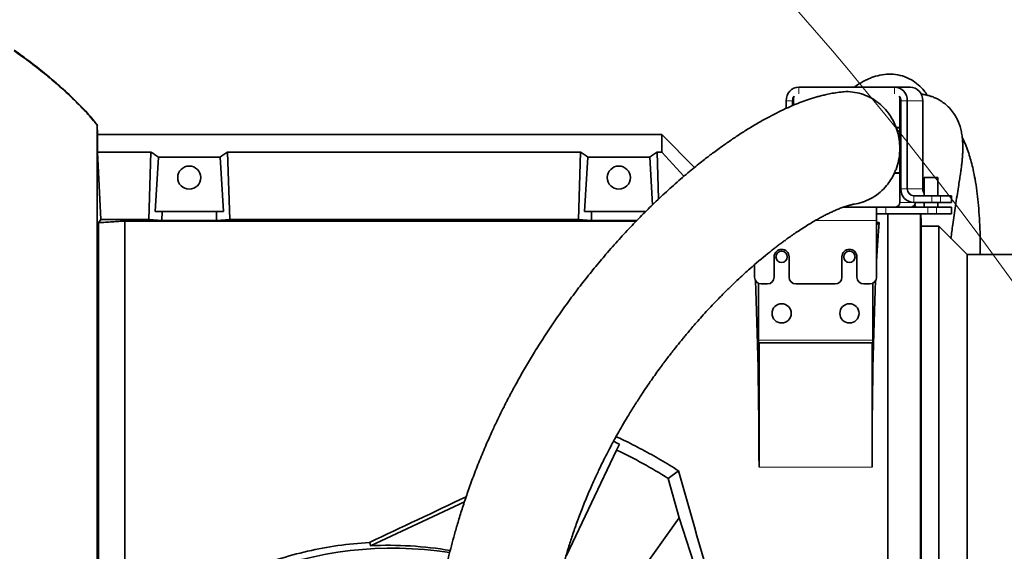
# Model space of a CAD drawing. Header units: millimetres. Extents: x 0 to 14900, y 0 to 10500.
# Tile 20 of 58: x 3593 to 4028, y 6623 to 6858. Entities that reach past the tile are written whole.
import ezdxf

# ---------------------------------------------------------------- set-up
doc = ezdxf.new("R2010")
doc.units = ezdxf.units.MM
doc.header["$LTSCALE"] = 25
doc.styles.add('SLDTEXTSTYLE0', font='TXT', dxfattribs={"width": 0.605})
doc.dimstyles.new('SLDDIMSTYLE0', dxfattribs={"dimtxt": 87.5, "dimasz": 87.5, "dimexe": 0, "dimexo": 0.0625, "dimgap": 21.875, "dimtad": 1, "dimdec": 0, "dimrnd": 1e-09, "dimzin": 12, "dimdsep": 46, "dimtxsty": 'SLDTEXTSTYLE0', "dimsah": 1, "dimcen": 0.09, "dimadec": 0, "dimazin": 3, "dimtfac": 1, "dimtofl": 0, "dimtmove": 0, "dimatfit": 3, "dimfxl": 1, "dimfrac": 2, "dimtolj": 1, "dimtzin": 12, "dimarcsym": 0})

# ---------------------------------------------------------------- blocks, each defined once
blk = doc.blocks.new('_D_5')
at = {"color": 7, "linetype": 'Continuous', "lineweight": 0}
for p, q in [((3807.99, 8065.25), (7066.98, 8065.25)), ((7029.48, 8065.25), (7029.48, 4545.24)), ((3838.89, 4545.24), (7066.98, 4545.24))]:
    blk.add_line(p, q, dxfattribs=at)
at = {"color": 7, "linetype": 'Continuous', "lineweight": 18}
for points in [[(7029.48, 8065.25), (7016.98, 7977.75), (7041.98, 7977.75)], [(7029.48, 4545.24), (7041.98, 4632.74), (7016.98, 4632.74)]]:
    blk.add_solid(points, dxfattribs=at)
at = {"color": 7, "linetype": 'Continuous', "lineweight": 18, "insert": (6916.69, 6171.57), "char_height": 87.5, "attachment_point": 1, "rotation": 90, "style": 'SLDTEXTSTYLE0'}
blk.add_mtext('3520', dxfattribs=at)

msp = doc.modelspace()

# ---------------------------------------------------------------- linework, layer by layer
at = {"color": 7, "linetype": 'Continuous', "lineweight": 35}
for p, q in [((3979.9387605, 6828.2433282), (3937.6525926, 6828.2433282)), ((3979.9387605, 6828.2433282), (3986.7791634, 6828.2433282)), ((3932.0144369, 6822.2433282), (3932.0144369, 6818.8455904)), ((3934.8335147, 6822.2433282), (3934.8335147, 6820.0801329)), ((3935.303361, 6823.2433282), (3935.303361, 6820.2858899)), ((3982.2879921, 6810.3433282), (3982.2879921, 6823.2433282)), ((3982.7578384, 6783.2433282), (3982.7578384, 6822.2433282)), ((3985.5769163, 6783.2433282), (3985.5769163, 6822.2433282)), ((3992.4173191, 6783.2433282), (3992.4173191, 6822.2433282)), ((3627.4704068, 6807.2433282), (3627.2345704, 6811.7433551)), ((3627.4704068, 6807.2433282), (3627.4704068, 6799.5323208)), ((3627.4704068, 6807.2433282), (3876.9923585, 6807.2433282)), ((3876.9923585, 6799.5323208), (3876.9923585, 6807.2433282)), ((3891.479165, 6792.7565218), (3876.9923585, 6807.2433282)), ((3982.2879921, 6810.3433282), (3980.6668847, 6810.3433282)), ((3980.7034904, 6810.2433282), (3982.2879921, 6810.2433282)), ((3982.7578384, 6810.3433282), (3982.2879921, 6810.3433282)), ((3982.2879921, 6801.3433282), (3982.2879921, 6810.2433282)), ((3982.7578384, 6810.2433282), (3982.2879921, 6810.2433282)), ((3628.8995392, 6769.6892407), (3627.4704068, 6799.5323208)), ((3651.0011028, 6799.5323208), (3627.4704068, 6799.5323208)), ((3650.0981214, 6769.6892407), (3651.0011028, 6799.5323208)), ((3685.8865956, 6769.6892407), (3684.9836143, 6799.5323208)), ((3684.9836143, 6799.5323208), (3841.0011028, 6799.5323208)), ((3840.0981214, 6769.6892407), (3841.0011028, 6799.5323208)), ((3875.6105238, 6778.8132774), (3874.9836143, 6799.5323208)), ((3874.9836143, 6799.5323208), (3876.9923585, 6799.5323208)), ((3886.8048399, 6788.8600909), (3876.9923585, 6799.5323208)), ((3982.2879921, 6801.3433282), (3982.2853168, 6801.3433282)), ((3982.2855518, 6801.2433282), (3982.2879921, 6801.2433282)), ((3982.3505892, 6801.3433282), (3982.2879921, 6801.3433282)), ((3982.2879921, 6790.3433282), (3982.2879921, 6801.2433282)), ((3982.3456763, 6801.2433282), (3982.2879921, 6801.2433282)), ((3654.3422734, 6797.3564202), (3652.8830626, 6773.2433282)), ((3654.3422734, 6797.3564202), (3681.6424437, 6797.3564202)), ((3681.6424437, 6797.3564202), (3683.1016545, 6773.2433282)), ((3844.3422734, 6797.3564202), (3842.8830626, 6773.2433282)), ((3844.3422734, 6797.3564202), (3871.6424437, 6797.3564202)), ((3871.6424437, 6797.3564202), (3872.9203647, 6776.2390963)), ((3979.8907127, 6790.2433282), (3982.2879921, 6790.2433282)), ((3982.2879921, 6790.3433282), (3979.9365206, 6790.3433282)), ((3982.7578384, 6790.3433282), (3982.2879921, 6790.3433282)), ((3982.2879921, 6777.2433282), (3982.2879921, 6790.2433282)), ((3982.7578384, 6790.2433282), (3982.2879921, 6790.2433282)), ((3993.0448123, 6788.2433282), (3993.0448123, 6780.2433282)), ((3993.0448123, 6788.2433282), (3996.0448123, 6788.2433282)), ((3996.0448123, 6788.2433282), (3999.0448123, 6788.2433282)), ((3999.0448123, 6780.2433282), (3999.0448123, 6788.2433282)), ((3996.3833814, 6780.2433282), (3988.3959941, 6780.2433282)), ((3996.3833814, 6780.2433282), (4000.2285197, 6780.2433282)), ((4000.2285197, 6780.2433282), (4005.0168017, 6780.2433282)), ((4005.0168017, 6780.2433282), (4005.1977238, 6780.2433282)), ((4005.1977238, 6777.2433282), (4005.1977238, 6780.2433282)), ((3996.3833814, 6777.2433282), (3988.3959941, 6777.2433282)), ((3989.4923585, 6775.2433282), (3988.727313, 6776.0083738)), ((3993.0448123, 6777.2433282), (3993.0448123, 6775.2433282)), ((4000.2285197, 6777.2433282), (3996.3833814, 6777.2433282)), ((3999.0448123, 6775.2433282), (3999.0448123, 6777.2433282)), ((4000.2285197, 6777.2433282), (4005.0168017, 6777.2433282)), ((4005.1977238, 6777.2433282), (4005.0168017, 6777.2433282)), ((3652.8830626, 6773.2433282), (3655.9791624, 6773.2433282)), ((3655.8610385, 6769.3393927), (3655.9791624, 6773.2433282)), ((3680.0055546, 6773.2433282), (3655.9791624, 6773.2433282)), ((3680.1236785, 6769.3393927), (3680.0055546, 6773.2433282)), ((3683.1016545, 6773.2433282), (3680.0055546, 6773.2433282)), ((3842.8830626, 6773.2433282), (3845.9791624, 6773.2433282)), ((3845.8610385, 6769.3393927), (3845.9791624, 6773.2433282)), ((3870.0055546, 6773.2433282), (3845.9791624, 6773.2433282)), ((3971.9923585, 6775.2433282), (3957.4975109, 6775.2433282)), ((3971.9923585, 6775.2433282), (3971.9923585, 6769.2433282)), ((3971.9923585, 6775.2433282), (3976.018419, 6775.2433282)), ((3976.018419, 6772.2433282), (3971.9923585, 6772.2433282)), ((3976.018419, 6775.2433282), (3994.6732807, 6775.2433282)), ((3976.018419, 6772.2433282), (3994.6732807, 6772.2433282)), ((3976.9923585, 6532.7433282), (3976.9923585, 6772.2433282)), ((3991.439296, 6547.1902656), (3991.439296, 6772.2433282)), ((3991.6790815, 6768.721011), (3991.4944846, 6772.2433282)), ((3994.6732807, 6775.2433282), (3998.518419, 6775.2433282)), ((3998.518419, 6772.2433282), (3994.6732807, 6772.2433282)), ((3998.518419, 6775.2433282), (4005.0168017, 6775.2433282)), ((3998.518419, 6772.2433282), (4005.0168017, 6772.2433282)), ((4005.0168017, 6775.2433282), (4005.1977238, 6775.2433282)), ((4005.1977238, 6772.2433282), (4005.0168017, 6772.2433282)), ((4005.1977238, 6772.2433282), (4005.1977238, 6775.2433282)), ((3627.8839897, 6768.326459), (3628.8995392, 6769.6892407)), ((3627.8839897, 6768.326459), (3627.8839897, 6566.746401)), ((3628.8995392, 6769.6892407), (3650.0981214, 6769.6892407)), ((3639.4923585, 6579.8277667), (3639.4923585, 6769.0644863)), ((3639.4923585, 6769.0644863), (3865.7674547, 6769.0644863)), ((3655.8610385, 6769.3393927), (3650.0981214, 6769.6892407)), ((3680.1236785, 6769.3393927), (3655.8610385, 6769.3393927)), ((3680.1236785, 6769.3393927), (3685.8865956, 6769.6892407)), ((3840.0981214, 6769.6892407), (3685.8865956, 6769.6892407)), ((3845.8610385, 6769.3393927), (3840.0981214, 6769.6892407)), ((3866.0361099, 6769.3393927), (3845.8610385, 6769.3393927)), ((3971.9923585, 6744.2433282), (3971.9923585, 6769.2433282)), ((3973.1348026, 6768.3857723), (3971.9923585, 6767.2433282)), ((3973.1348026, 6768.3857723), (3971.9923585, 6768.3857723)), ((3991.6790815, 6768.721011), (3991.6790815, 6551.7656454)), ((3999.4923585, 6766.7433282), (3991.6790785, 6766.7433282)), ((4011.9923585, 6754.2433282), (3999.4923585, 6766.7433282)), ((3999.4923585, 6766.7433282), (3999.4923585, 6553.7433282)), ((4255.6452905, 6754.2433282), (4011.9923585, 6754.2433282)), ((4011.9923585, 6566.2433282), (4011.9923585, 6754.2433282)), ((3926.6923585, 6753.2433282), (3926.6923585, 6744.2433282)), ((3933.2923585, 6744.2433282), (3933.2923585, 6753.2433282)), ((3956.6923585, 6753.2433282), (3956.6923585, 6744.2433282)), ((3963.2923585, 6744.2433282), (3963.2923585, 6753.2433282)), ((3917.9923585, 6749.6794505), (3917.9923585, 6744.2433282)), ((3919.7041157, 6716.4433282), (3919.7041157, 6741.5340053)), ((3920.9923585, 6741.2433282), (3923.6923585, 6741.2433282)), ((3936.2923585, 6741.2433282), (3953.6923585, 6741.2433282)), ((3966.2923585, 6741.2433282), (3968.9923585, 6741.2433282)), ((3970.2806013, 6741.5340053), (3970.2806013, 6716.4433282)), ((3919.9923585, 6715.2433282), (3919.7670051, 6715.2433282)), ((3919.9923585, 6715.2433282), (3919.9923585, 6660.2433282)), ((3969.9923585, 6715.2433282), (3919.9923585, 6715.2433282)), ((3969.9923585, 6660.2433282), (3969.9923585, 6715.2433282)), ((3970.217712, 6715.2433282), (3969.9923585, 6715.2433282)), ((3857.0099108, 6667.8379436), (3834.8001696, 6621.2742528)), ((3857.0099108, 6667.8379436), (3858.250828, 6670.4395806)), ((3884.3864479, 6658.6754945), (3879.8544699, 6655.3064611)), ((3879.8544699, 6655.3064611), (3884.6906455, 6637.8677755)), ((3789.7251911, 6644.9247434), (3748.1449768, 6625.5460958)), ((3884.6906455, 6637.8677755), (3861.5960129, 6605.4902948)), ((3884.6906455, 6637.8677755), (3898.4797955, 6595.2056213))]:
    msp.add_line(p, q, dxfattribs=at)
at = {"color": 8, "linetype": 'Continuous', "lineweight": 18}
for p, q in [((3937.6525926, 6828.2433282), (3937.6525926, 6825.2433282)), ((3979.9387605, 6825.2433282), (3979.9387605, 6828.2433282)), ((3934.8335147, 6822.2433282), (3932.0144369, 6822.2433282)), ((3934.8335147, 6822.2433282), (3935.303361, 6822.2433282)), ((3982.2879921, 6823.2433282), (3982.5966126, 6823.2433282)), ((3985.5769163, 6822.2433282), (3982.7578384, 6822.2433282)), ((3985.5769163, 6822.2433282), (3992.4173191, 6822.2433282)), ((3982.7578384, 6783.2433282), (3985.5769163, 6783.2433282)), ((3985.5769163, 6783.2433282), (3992.4173191, 6783.2433282)), ((3988.3959941, 6780.2433282), (3988.3959941, 6777.2433282)), ((3996.3833814, 6777.2433282), (3996.3833814, 6780.2433282)), ((4000.2285197, 6780.2433282), (4000.2285197, 6777.2433282)), ((4005.0168017, 6777.2433282), (4005.0168017, 6780.2433282)), ((3982.2879921, 6777.2433282), (3988.3959941, 6777.2433282)), ((3976.018419, 6775.2433282), (3976.018419, 6772.2433282)), ((3994.6732807, 6772.2433282), (3994.6732807, 6775.2433282)), ((3998.518419, 6775.2433282), (3998.518419, 6772.2433282)), ((4005.0168017, 6772.2433282), (4005.0168017, 6775.2433282)), ((3971.9923585, 6769.2433282), (3944.8368372, 6769.2433282)), ((3919.7041157, 6716.4433282), (3970.2806013, 6716.4433282)), ((3919.9923585, 6660.2433282), (3969.9923585, 6660.2433282))]:
    msp.add_line(p, q, dxfattribs=at)
at = {"color": 7, "linetype": 'Continuous', "lineweight": 35, "flags": 128}
msp.add_lwpolyline([(3748.1449768, 6625.5460958), (3747.9502838, 6626.3006847), (3747.7650969, 6627.0171368)], dxfattribs=at)
at = {"color": 7, "linetype": 'Continuous', "lineweight": 35}
for centre, radius in [((3667.9923585, 6788.2433282), 5.1), ((3857.9923585, 6788.2433282), 5.1), ((3929.9923585, 6753.2433282), 2.5), ((3959.9923585, 6753.2433282), 2.5), ((3929.9923585, 6728.2433282), 4.25), ((3959.9923585, 6728.2433282), 4.25)]:
    msp.add_circle(centre, radius, dxfattribs=at)
at = {"color": 7, "linetype": 'Continuous', "lineweight": 18}
for centre, radius, start, end in [((3757.9923585, 5325.2433282), 2740.01, 5.0785834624, 154.8428782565), ((2729.3307406, 5804.9272938), 1605.01, 2.1580845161, 57.8407629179)]:
    msp.add_arc(centre, radius, start, end, dxfattribs=at)
at = {"color": 7, "linetype": 'Continuous', "lineweight": 35}
for centre, radius, start, end in [((3937.8393203, 6822.4187949), 5.8275257, 91.836206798, 181.725435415), ((3979.7520328, 6822.4187949), 5.8275257, 358.274564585, 88.163793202), ((3986.5924357, 6822.4187949), 5.8275257, 358.274564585, 88.163793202), ((3937.9429535, 6822.2559387), 3.1094643, 139.968130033, 180.232365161), ((3937.4016439, 6823.2466331), 2.0982855, 151.246772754, 180.090244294), ((3979.6483996, 6822.2559387), 3.1094643, 359.767634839, 40.031869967), ((3980.1897092, 6823.2466331), 2.0982855, 359.909755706, 28.753227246), ((3988.5827218, 6783.0678615), 5.8275257, 178.274564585, 268.163793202), ((3988.489358, 6783.1555949), 2.9137628, 178.274564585, 268.163793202), ((3995.531508, 6783.2310971), 3.1142129, 179.774968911, 217.013001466), ((3980.3463643, 6777.1848393), 1.9425086, 271.836206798, 1.725435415), ((3987.1867671, 6777.1848393), 1.9425086, 271.836206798, 1.725435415), ((3929.9923585, 6753.2433282), 3.3, 360, 180), ((3959.9923585, 6753.2433282), 3.3, 360, 180), ((3920.9923585, 6744.2433282), 3, 180, 270), ((3923.6923585, 6744.2433282), 3, 270, 0), ((3936.2923585, 6744.2433282), 3, 180, 270), ((3953.6923585, 6744.2433282), 3, 270, 0), ((3966.2923585, 6744.2433282), 3, 180, 270), ((3968.9923585, 6744.2433282), 3, 270, 0), ((3757.9923585, 6460.2433282), 230, 58.005674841, 64.5), ((3757.9923585, 6460.2433282), 164.2096311, 81.172430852, 203.468464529)]:
    msp.add_arc(centre, radius, start, end, dxfattribs=at)
for centre, major_axis, ratio, start_param, end_param in [((3615.4452704, 6660.2433282), (13.289428, 146.8018055), 0.5742046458, 5.966267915, 6.0097856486), ((3720.5394466, 6660.2433282), (-13.289428, 146.8018055), 0.5742046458, 0.2733996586, 0.3169173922), ((3805.4452704, 6660.2433282), (13.289428, 146.8018055), 0.5742046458, 5.966267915, 6.0097856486), ((3910.5394466, 6660.2433282), (-13.289428, 146.8018055), 0.5742046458, 0.2733996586, 0.3169173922), ((3976.6743504, 6660.2433282), (0, 127.5), 0.0524077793, 0.5582638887, 0.7763614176), ((3913.3103667, 6660.2433282), (0, 127.5), 0.0524077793, 4.7123889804, 5.4159048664), ((3976.6743504, 6660.2433282), (0, 127.5), 0.0524077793, 0.8672804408, 1.5707963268), ((3919.7670051, 6716.4433282), (0, 1.2), 0.0524077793, 1.5707963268, 3.1415926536), ((3970.217712, 6716.4433282), (0, 1.2), 0.0524077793, 3.1415926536, 4.7123889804), ((3755.0400698, 6461.6514977), (210.2377102, -100.2782438), 0.9999013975, 1.5567532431, 1.5691774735), ((3890.8853099, 6660.2433282), (-35.4527488, 127.4874333), 0.0504918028, 1.5690531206, 2.0894974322), ((3802.4404796, 6660.2433282), (267.7441881, 127.3574521), 0.0225117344, 4.4960391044, 4.6569807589), ((3755.9073242, 6461.2378386), (148.4789884, -70.8208446), 0.9999013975, 1.8477174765, 2.0630217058)]:
    msp.add_ellipse(centre, major_axis=major_axis, ratio=ratio, start_param=start_param, end_param=end_param, dxfattribs=at)
for points, knots in [([(3590.5705133, 6844.62838), (3591.7480526, 6843.7819205), (3594.0760763, 6842.1084497), (3597.4807263, 6839.5634793), (3600.7684323, 6837.0303475), (3603.9351763, 6834.5054065), (3606.980581, 6831.9899937), (3611.1903761, 6828.3830437), (3616.3350389, 6823.6652558), (3622.1585144, 6817.7889505), (3625.5816244, 6813.7120179), (3627.2345704, 6811.7433551)], [0, 0, 0, 0, 0.08807509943, 0.17412659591, 0.25814778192, 0.34013638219, 0.42009475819, 0.49803013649, 0.67680277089, 0.84393503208, 1, 1, 1, 1]), ([(3627.3934999, 6811.3197233), (3625.8358518, 6813.1856244), (3622.6482402, 6817.0040527), (3617.2359772, 6822.5404845), (3611.276077, 6828.0953183), (3604.7423432, 6833.6384518), (3597.8126784, 6839.0984532), (3592.997468, 6842.5759704), (3590.5974041, 6844.3092828)], [0, 0, 0, 0, 0.1492006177, 0.3053280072, 0.4689883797, 0.6406998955, 0.8209126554, 1, 1, 1, 1]), ([(3994.4576213, 6824.6595302), (3993.99383, 6825.3325159), (3992.8122418, 6827.0470628), (3990.4832242, 6829.3579668), (3987.3195057, 6831.6542224), (3983.5152868, 6833.3264858), (3979.3681935, 6834.0793124), (3975.4876727, 6833.975797), (3972.1893295, 6833.2703585), (3969.7779566, 6832.4420857), (3968.0058102, 6831.6956716), (3966.2293795, 6830.8130631), (3964.402055, 6829.7551328), (3963.0475402, 6828.9074645), (3962.2793862, 6828.3424235), (3962.1446696, 6828.2433282)], [0, 0, 0, 0, 0.0642011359, 0.1635634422, 0.2604407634, 0.3731507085, 0.485253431, 0.5962744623, 0.7043066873, 0.7568059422, 0.8104620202, 0.86596398, 0.9233077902, 0.9865499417, 1, 1, 1, 1]), ([(3956.3168464, 6826.0630389), (3956.0430375, 6826.0383914), (3954.6894786, 6825.9165482), (3952.5732987, 6825.550346), (3949.9852668, 6825.0430747), (3947.8547341, 6824.5373997), (3945.9833113, 6824.0425575), (3944.1556948, 6823.5101909), (3941.7854746, 6822.7584343), (3938.858753, 6821.7248402), (3935.3421964, 6820.3302583), (3931.6088263, 6818.6923266), (3927.5220405, 6816.7263114), (3923.0723839, 6814.3925483), (3918.4374125, 6811.7592835), (3913.8309712, 6808.9478769), (3909.4490506, 6806.1026271), (3905.6615699, 6803.5079225), (3902.5236781, 6801.2679148), (3900.0937001, 6799.4805406), (3897.9280396, 6797.8487021), (3895.7322828, 6796.1580096), (3893.3242184, 6794.2590226), (3890.6217603, 6792.0718037), (3887.6796361, 6789.6241624), (3884.547845, 6786.9397893), (3881.3719329, 6784.1340711), (3878.2729034, 6781.3156416), (3875.2644091, 6778.502441), (3872.3489257, 6775.7025553), (3868.5410345, 6771.950731), (3863.798079, 6767.0987531), (3858.0600015, 6760.9247762), (3852.5159526, 6754.6441805), (3847.208935, 6748.3260039), (3842.0765157, 6741.907299), (3837.0777347, 6735.3342126), (3832.1322135, 6728.4957189), (3827.3262134, 6721.492223), (3823.5326883, 6715.6503817), (3820.754118, 6711.1940846), (3818.9261248, 6708.1919452), (3817.155495, 6705.214309), (3815.4417996, 6702.2634082), (3813.7850798, 6699.3424429), (3812.2391574, 6696.5514795), (3810.8963231, 6694.0718453), (3809.863413, 6692.1278056), (3809.1262608, 6690.7210016), (3808.5129995, 6689.5394106), (3807.8190383, 6688.189287), (3806.9070924, 6686.3909919), (3805.608691, 6683.7844035), (3803.8866983, 6680.2336428), (3801.7171166, 6675.586123), (3799.1608748, 6669.8428331), (3796.416311, 6663.2877812), (3793.7077767, 6656.337703), (3791.2853969, 6649.6435983), (3789.1648151, 6643.3331327), (3787.3168304, 6637.4324234), (3785.7142182, 6631.9595933), (3784.2923425, 6626.7884379), (3783.043304, 6621.9587774), (3781.9201678, 6617.3521189), (3780.8838371, 6612.8557679), (3779.8655116, 6608.1686229), (3778.6230496, 6602.0648623), (3777.1961399, 6594.3518289), (3775.6560028, 6584.8309521), (3774.2221018, 6574.4434273), (3773.0372409, 6564.0558541), (3772.0788296, 6553.7229517), (3771.3248814, 6543.4816646), (3770.7296953, 6532.4852671), (3770.3259228, 6520.6586502), (3770.1527291, 6508.0147785), (3770.2459088, 6494.5784148), (3770.6300073, 6480.4624859), (3771.3137618, 6465.699839), (3772.2955342, 6450.4147413), (3773.5639863, 6434.640419), (3775.1331868, 6418.4170575), (3776.5098311, 6405.6027939), (3777.4482462, 6398.1953538), (3777.680929, 6396.3586573)], [0, 0, 0, 0, 0.002282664, 0.0112842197, 0.0187885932, 0.0246362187, 0.0299911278, 0.035534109, 0.0412689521, 0.0519396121, 0.0631590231, 0.0752845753, 0.0887242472, 0.1038185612, 0.1199982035, 0.1356751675, 0.1506155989, 0.1647451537, 0.1746302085, 0.1830112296, 0.189886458, 0.1971363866, 0.2059209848, 0.2150543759, 0.2254320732, 0.2367767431, 0.247959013, 0.2588542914, 0.2694534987, 0.279748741, 0.2897332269, 0.3098840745, 0.3303213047, 0.3512264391, 0.3698115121, 0.3877998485, 0.4059182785, 0.4243835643, 0.4431200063, 0.4611881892, 0.4685770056, 0.4757811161, 0.4828015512, 0.4896394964, 0.4962962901, 0.5027689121, 0.5083969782, 0.5127225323, 0.5155032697, 0.5175364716, 0.5203548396, 0.5241836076, 0.529012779, 0.5368280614, 0.5463020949, 0.5573933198, 0.5710804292, 0.5842955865, 0.5964960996, 0.607715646, 0.6179927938, 0.6273614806, 0.6358509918, 0.6442020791, 0.6515446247, 0.6586954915, 0.6663103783, 0.6743874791, 0.6881887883, 0.7031697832, 0.7193518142, 0.7367636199, 0.7513791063, 0.7671001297, 0.7839787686, 0.8020241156, 0.8216025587, 0.842399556, 0.8644172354, 0.8876701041, 0.9121574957, 0.9373784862, 0.9636936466, 0.990997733, 1, 1, 1, 1]), ([(3980.6668847, 6810.3433282), (3980.2715994, 6811.3104076), (3979.4745245, 6813.2604798), (3977.6856051, 6816.2221875), (3975.3022252, 6819.1743327), (3972.2858883, 6821.8239931), (3968.917602, 6823.8969414), (3965.3077394, 6825.3693984), (3961.4464141, 6826.135302), (3958.3923438, 6826.3977284), (3956.7027886, 6826.0547104), (3956.3306555, 6825.9791589)], [0, 0, 0, 0, 0.0971065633, 0.1958110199, 0.3233346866, 0.4545492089, 0.5775196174, 0.7037827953, 0.8314820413, 0.9628830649, 1, 1, 1, 1]), ([(4004.8950346, 6761.3406521), (4005.147256, 6763.4068598), (4005.7524576, 6768.3646963), (4006.7156128, 6774.7164965), (4007.5698342, 6780.1759076), (4008.1782765, 6783.9964485), (4008.6687166, 6787.1135528), (4009.0484212, 6789.6053508), (4009.3105095, 6791.4426001), (4009.4881211, 6792.7942668), (4009.6072038, 6793.768001), (4009.7235477, 6794.7940456), (4009.8489027, 6796.0235275), (4009.9791308, 6797.5570505), (4010.087967, 6799.3532418), (4010.1413209, 6801.1616659), (4010.1281525, 6802.9620711), (4010.052823, 6804.5200855), (4009.9082265, 6806.0383741), (4009.7268182, 6807.3332902), (4009.5015547, 6808.5479554), (4009.2272787, 6809.719938), (4008.8778157, 6810.9487213), (4008.3682952, 6812.4253479), (4007.5488776, 6814.2871762), (4006.4266955, 6816.2764687), (4004.7734898, 6818.5070094), (4002.8332836, 6820.4293739), (4000.993938, 6821.8238269), (3999.3819789, 6822.8004911), (3997.792525, 6823.5761648), (3996.2284638, 6824.1785063), (3994.5775669, 6824.6601468), (3993.0654469, 6824.981174), (3992.0855565, 6825.0957049), (3991.6045883, 6825.1519211)], [0, 0, 0, 0, 0.0578181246, 0.1387337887, 0.1858819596, 0.231039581, 0.2712257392, 0.3065358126, 0.3366856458, 0.3527867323, 0.3667245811, 0.3795612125, 0.3963844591, 0.4180491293, 0.4448879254, 0.4760001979, 0.5040398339, 0.534214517, 0.5562641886, 0.5765227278, 0.5963569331, 0.6157190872, 0.6345634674, 0.658795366, 0.6884980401, 0.7239444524, 0.7655824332, 0.8047020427, 0.8379286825, 0.8666327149, 0.8936196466, 0.9187358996, 0.9430253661, 0.9720346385, 1, 1, 1, 1]), ([(3627.2345873, 6564.7272279), (3627.2345711, 6566.9934073), (3627.2345385, 6571.5332019), (3627.2345539, 6578.744653), (3627.2346055, 6586.2444711), (3627.2345849, 6595.1445213), (3627.2345139, 6605.5419111), (3627.2346264, 6617.5855274), (3627.2345527, 6630.0786096), (3627.2345497, 6641.4794423), (3627.2346053, 6651.5656613), (3627.234572, 6661.5287013), (3627.2345124, 6672.8188378), (3627.2346243, 6685.4269129), (3627.2345414, 6698.0078837), (3627.2345637, 6710.2867506), (3627.2346218, 6722.1211539), (3627.2345086, 6733.4967232), (3627.2346076, 6744.484106), (3627.2345821, 6754.8427651), (3627.2345233, 6764.4603405), (3627.2346312, 6773.3290703), (3627.2345346, 6781.4982715), (3627.2345688, 6788.7662197), (3627.2346171, 6795.0678201), (3627.2345056, 6800.4160771), (3627.2346116, 6804.8239674), (3627.2345929, 6807.810534), (3627.2345294, 6809.7234232), (3627.2345724, 6810.8768562), (3627.2346045, 6811.6064829), (3627.2345818, 6811.6976839), (3627.2345704, 6811.7433551)], [0, 0, 0, 0, 0.0253269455, 0.0507369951, 0.0764018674, 0.102152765, 0.1389420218, 0.1759876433, 0.2138396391, 0.2519702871, 0.2773416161, 0.302796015, 0.3395524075, 0.3765644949, 0.4143807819, 0.4524750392, 0.4892267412, 0.5262326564, 0.5640425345, 0.6021300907, 0.6389205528, 0.6759673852, 0.7138207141, 0.7519529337, 0.7887048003, 0.8257109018, 0.8635210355, 0.9016087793, 0.9260177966, 0.9505012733, 0.9752122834, 1, 1, 1, 1]), ([(3982.2853168, 6801.3433282), (3982.23354, 6802.5250074), (3982.1289041, 6804.9130674), (3981.4972196, 6807.891765), (3980.908773, 6809.6351422), (3980.7034904, 6810.2433282)], [0, 0, 0, 0, 0.3894293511, 0.7869993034, 1, 1, 1, 1]), ([(3982.3505892, 6801.3433282), (3982.3615357, 6801.4137874), (3982.3902111, 6801.5983621), (3982.5275021, 6801.9224561), (3982.6624853, 6802.0762393), (3982.7578384, 6802.184873)], [0, 0, 0, 0, 0.1534570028, 0.4019954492, 1, 1, 1, 1]), ([(4017.8348033, 6754.2433282), (4017.839966, 6756.0302879), (4017.8511876, 6759.9144348), (4017.6991124, 6765.75239), (4017.3994546, 6771.7115224), (4016.948815, 6777.2631264), (4016.3440764, 6782.560297), (4015.6084995, 6787.3701521), (4014.7629316, 6791.6241834), (4013.9000197, 6795.1402679), (4012.966958, 6798.347516), (4011.8691056, 6801.503342), (4010.8521637, 6804.0663343), (4010.1257318, 6805.5001634), (4009.9080661, 6805.9297913)], [0, 0, 0, 0, 0.0833744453, 0.1812232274, 0.2810812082, 0.379318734, 0.4688690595, 0.568832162, 0.6560038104, 0.7307898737, 0.799538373, 0.8767975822, 0.9630840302, 1, 1, 1, 1]), ([(3979.9365206, 6790.3433282), (3980.1590329, 6790.8588152), (3980.924009, 6792.6310105), (3981.8454422, 6795.8765415), (3982.257103, 6799.0528722), (3982.2805659, 6800.8594337), (3982.2855518, 6801.2433282)], [0, 0, 0, 0, 0.1509768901, 0.5190442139, 0.8977968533, 1, 1, 1, 1]), ([(3982.7578384, 6800.3575202), (3982.7132121, 6800.4012117), (3982.6110598, 6800.5012244), (3982.4902447, 6800.6765225), (3982.4014086, 6800.8800831), (3982.3592467, 6801.0391441), (3982.3461174, 6801.1715504), (3982.3457576, 6801.2301089), (3982.3456763, 6801.2433282)], [0, 0, 0, 0, 0.2621072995, 0.5999804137, 0.7435910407, 0.8885511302, 0.9748409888, 1, 1, 1, 1]), ([(3961.5098462, 6776.5051679), (3961.97193, 6776.5396937), (3963.7331027, 6776.6712844), (3966.735424, 6777.6295814), (3970.3427876, 6779.3356154), (3973.6516094, 6781.7300918), (3976.3039429, 6784.4451555), (3978.4094037, 6787.3195634), (3979.3940536, 6789.2630368), (3979.8907127, 6790.2433282)], [0, 0, 0, 0, 0.0592219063, 0.2257166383, 0.3970403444, 0.5635211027, 0.73483402, 0.8662498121, 1, 1, 1, 1]), ([(3827.1252735, 6403.3377105), (3826.8533742, 6405.3704967), (3825.808191, 6413.1845466), (3824.3001064, 6426.7922862), (3822.6851712, 6443.8148555), (3821.4954293, 6460.1639413), (3820.6895207, 6475.7224704), (3820.2385216, 6490.4246959), (3820.0982516, 6504.2221822), (3820.2308478, 6517.1105953), (3820.6042038, 6529.1002328), (3821.1861561, 6540.2023824), (3821.9448843, 6550.4392955), (3822.8493589, 6559.8882623), (3823.8747593, 6568.638627), (3825.0000186, 6576.7659906), (3826.1991258, 6584.2862562), (3827.3709714, 6590.7948391), (3828.47772, 6596.3786458), (3829.4927045, 6601.1245279), (3830.5263355, 6605.6364849), (3831.6521529, 6610.2429504), (3832.876675, 6614.9237893), (3834.2455118, 6619.8102025), (3835.7514429, 6624.835507), (3837.4918143, 6630.2403562), (3839.4967711, 6636.0046161), (3841.7879964, 6642.0826621), (3844.2529924, 6648.128684), (3846.7104669, 6653.7439037), (3848.9547378, 6658.580425), (3850.9038328, 6662.5874138), (3852.5179172, 6665.7840977), (3853.7835305, 6668.2202749), (3854.8860796, 6670.2993092), (3856.0885113, 6672.5238691), (3857.6376047, 6675.320906), (3859.6015869, 6678.7607782), (3861.9959501, 6682.8068266), (3864.7310333, 6687.2441781), (3868.080308, 6692.4520661), (3871.7752851, 6697.9190451), (3875.6429302, 6703.3513502), (3879.1097871, 6708.008485), (3882.1987521, 6712.0030212), (3884.5390035, 6714.931583), (3886.2636779, 6717.0429369), (3887.5692609, 6718.6198924), (3889.065777, 6720.4010245), (3890.867038, 6722.5068997), (3892.9898123, 6724.9366096), (3895.4139663, 6727.6439856), (3898.0003857, 6730.4543531), (3901.0565074, 6733.6830914), (3904.3631137, 6737.0590355), (3907.8164287, 6740.4514139), (3910.8677651, 6743.3468941), (3913.517392, 6745.7850771), (3917.8450557, 6749.6617649), (3921.8075051, 6753.0084225), (3925.517228, 6755.9676008), (3927.0823388, 6757.191257), (3928.5922392, 6758.3483581), (3930.0578678, 6759.449641), (3931.6029235, 6760.5877442), (3933.3432084, 6761.8409393), (3935.315906, 6763.2221475), (3937.4998686, 6764.7016769), (3939.8043414, 6766.2044297), (3942.1200728, 6767.6492714), (3944.2906338, 6768.9416002), (3946.2352562, 6770.046394), (3948.0276364, 6771.0181492), (3949.6761617, 6771.8692773), (3951.2865936, 6772.6596448), (3952.8979152, 6773.4082893), (3954.6162171, 6774.1546024), (3956.3846463, 6774.8590018), (3957.9282936, 6775.4093534), (3959.1296599, 6775.7916678), (3959.983819, 6776.0387419), (3960.7525478, 6776.2357029), (3961.2484147, 6776.3515057), (3961.490651, 6776.4014574), (3961.5153382, 6776.4216508), (3961.5179275, 6776.4237688)], [0, 0, 0, 0, 0.0110235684, 0.0423747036, 0.072338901, 0.1007993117, 0.1276686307, 0.1528861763, 0.1764179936, 0.1982805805, 0.2185250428, 0.2372145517, 0.2544168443, 0.2702545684, 0.2850740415, 0.2989484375, 0.3119057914, 0.3239680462, 0.332984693, 0.3414465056, 0.3493594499, 0.3574142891, 0.3667414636, 0.3755232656, 0.3852537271, 0.3959752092, 0.4077479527, 0.4206457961, 0.4345905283, 0.4476206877, 0.4590377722, 0.4687418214, 0.4767067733, 0.4827825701, 0.487170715, 0.49266179, 0.5000742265, 0.5092700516, 0.5204176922, 0.5335635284, 0.5471210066, 0.5662910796, 0.5836078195, 0.5989697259, 0.6124001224, 0.6243987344, 0.6297871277, 0.6350763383, 0.6415516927, 0.6494130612, 0.6586676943, 0.669321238, 0.6810980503, 0.6924567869, 0.7092490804, 0.7243187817, 0.7376525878, 0.7492475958, 0.7591172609, 0.7945639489, 0.8017329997, 0.8088046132, 0.815605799, 0.8221179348, 0.8286749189, 0.8366644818, 0.8462069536, 0.8562769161, 0.8675624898, 0.879162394, 0.8898002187, 0.8994887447, 0.9082547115, 0.9171294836, 0.9251862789, 0.9341040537, 0.9440646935, 0.9549643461, 0.9658781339, 0.9731017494, 0.9795255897, 0.9852026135, 0.9914454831, 0.9991027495, 1, 1, 1, 1]), ([(3639.4923585, 6769.0644863), (3638.5937769, 6769.0017973), (3636.7961011, 6768.8763833), (3633.9336105, 6768.6911189), (3630.9731956, 6768.507557), (3628.9138564, 6768.3868327), (3627.8839897, 6768.326459)], [0, 0, 0, 0, 0.24968864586, 0.49951971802, 0.74971197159, 1, 1, 1, 1]), ([(3884.3864479, 6658.6754945), (3881.7595823, 6660.3082925), (3876.501072, 6663.5768592), (3868.3578021, 6668.0784387), (3861.7834957, 6671.4868433), (3857.865408, 6673.2661801), (3856.7798159, 6673.7591844)], [0, 0, 0, 0, 0.294565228, 0.5896663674, 0.886308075, 1, 1, 1, 1]), ([(3747.7650969, 6627.0171368), (3743.0579958, 6626.6187748), (3733.8427671, 6625.8388899), (3720.3154588, 6623.2560829), (3707.1062554, 6619.7157206), (3694.1423277, 6615.0686475), (3682.4366382, 6609.7918514), (3672.1085505, 6604.2180747), (3662.9897159, 6598.5625492), (3654.3263564, 6592.4186346), (3646.4030008, 6586.1133352), (3641.713317, 6581.8478375), (3639.4923585, 6579.8277667)], [0, 0, 0, 0, 0.1141629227, 0.2235000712, 0.3328330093, 0.4455765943, 0.5583082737, 0.6470202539, 0.7357244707, 0.8268722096, 0.9180094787, 1, 1, 1, 1])]:
    msp.add_open_spline(points, degree=3, knots=knots, dxfattribs=at)

# ---------------------------------------------------------------- dimensions: what is measured, and where the dimension line sits
at = {"color": 7, "linetype": 'Continuous', "lineweight": 18}
dim = msp.add_linear_dim(base=(7029.4841952, 4545.2433282), p1=(3757.9923585, 8065.2533282), p2=(3788.8925321, 4545.2433282), angle=90, dimstyle='SLDDIMSTYLE0', dxfattribs=at)
dim.commit()
dim.dimension.update_dxf_attribs({"geometry": '_D_5', "text_midpoint": (7029.4841952, 6305.2483282), "dimtype": 160})

doc.saveas('drawing.dxf')
